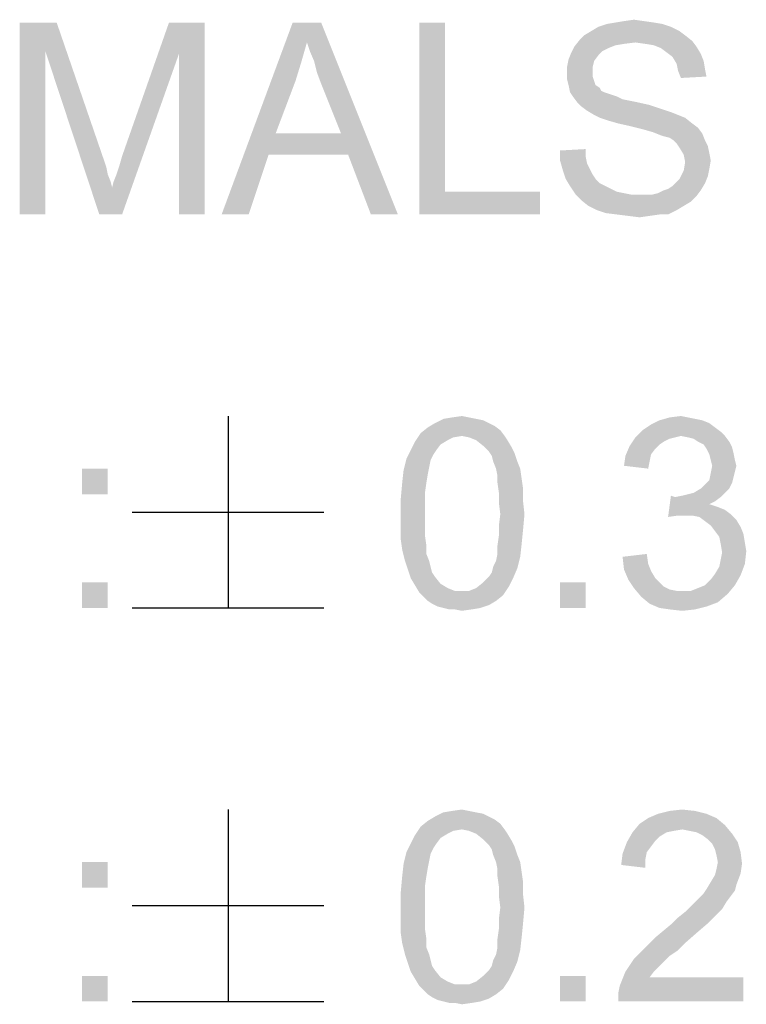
# Model space of a CAD drawing. Extents: x 0 to 841, y 0 to 594.
# Tile 64 of 102: x 717 to 724, y 42 to 52. Entities that reach past the tile are written whole.
import ezdxf

# ---------------------------------------------------------------- set-up
doc = ezdxf.new("R2010")
doc.units = 0
doc.header["$LTSCALE"] = 46.255
doc.header["$MEASUREMENT"] = 0
doc.layers.get('0').update_dxf_attribs({"linetype": 'CONTINUOUS'})

msp = doc.modelspace()

# ---------------------------------------------------------------- linework, layer by layer
at = {"color": 6, "linetype": 'Continuous'}
for p, q in [((718.83572, 48.25), (718.83572, 46.25)), ((717.83575, 47.25), (719.83574, 47.25)), ((717.83575, 46.25), (719.83574, 46.25)), ((718.83572, 44.15), (718.83572, 42.15)), ((717.83575, 43.15), (719.83574, 43.15)), ((717.83575, 42.15), (719.83574, 42.15))]:
    msp.add_line(p, q, dxfattribs=at)
at = {"color": 1, "linetype": 'Continuous'}
for points in [[(716.66536, 52.35), (717.05055, 52.35), (716.93203, 52.0537)], [(716.93203, 52.0537), (716.66536, 50.35), (716.66536, 52.35)], [(716.93203, 52.0537), (717.05055, 52.35), (717.53944, 50.92778)], [(718.32462, 52.02407), (717.73203, 50.95741), (718.22092, 52.35)], [(718.22092, 52.35), (718.59129, 52.35), (718.32462, 52.02407)], [(718.32462, 50.35), (718.32462, 52.02407), (718.59129, 52.35)], [(718.32462, 50.35), (718.59129, 52.35), (718.59129, 50.35)], [(719.65796, 52.14259), (718.76907, 50.35), (719.50981, 52.35)], [(719.50981, 52.35), (719.8061, 52.35), (719.65796, 52.14259)], [(719.68759, 52.0537), (719.65796, 52.14259), (719.8061, 52.35)], [(719.73203, 51.95), (719.68759, 52.0537), (719.8061, 52.35)], [(719.76166, 51.83148), (719.73203, 51.95), (719.8061, 52.35)], [(719.8061, 51.71296), (719.76166, 51.83148), (719.8061, 52.35)], [(720.01351, 51.19444), (719.8061, 51.71296), (719.8061, 52.35)], [(720.08759, 50.97222), (720.01351, 51.19444), (719.8061, 52.35)], [(720.32462, 50.35), (720.08759, 50.97222), (719.8061, 52.35)], [(720.32462, 50.35), (719.8061, 52.35), (720.6061, 50.35)], [(721.09499, 52.35), (721.09499, 50.58704), (720.82833, 50.35)], [(721.09499, 52.35), (720.82833, 50.35), (720.82833, 52.35)], [(723.36166, 52.33519), (722.69499, 52.30555), (722.78388, 52.33519)], [(722.69499, 52.30555), (723.36166, 52.33519), (723.45055, 52.30555)], [(723.27277, 52.35), (722.78388, 52.33519), (722.87277, 52.35)], [(722.78388, 52.33519), (723.27277, 52.35), (723.36166, 52.33519)], [(723.16907, 52.36481), (722.87277, 52.35), (722.96166, 52.36481)], [(722.87277, 52.35), (723.16907, 52.36481), (723.27277, 52.35)], [(722.96166, 52.36481), (723.06536, 52.37963), (723.16907, 52.36481)], [(723.53944, 52.26111), (722.54685, 52.21667), (722.62092, 52.26111)], [(722.54685, 52.21667), (723.53944, 52.26111), (723.5987, 52.21667)], [(723.45055, 52.30555), (722.62092, 52.26111), (722.69499, 52.30555)], [(722.62092, 52.26111), (723.45055, 52.30555), (723.53944, 52.26111)], [(719.65796, 52.14259), (719.5987, 51.93519), (718.76907, 50.35)], [(723.08018, 52.14259), (722.44314, 52.09815), (722.5024, 52.17222)], [(723.08018, 52.14259), (722.96166, 52.12778), (722.44314, 52.09815)], [(722.96166, 52.12778), (722.87277, 52.11296), (722.44314, 52.09815)], [(723.5987, 52.21667), (722.5024, 52.17222), (722.54685, 52.21667)], [(722.5024, 52.17222), (723.5987, 52.21667), (723.67277, 52.15741)], [(722.5024, 52.17222), (723.67277, 52.15741), (723.08018, 52.14259)], [(723.18388, 52.12778), (723.08018, 52.14259), (723.67277, 52.15741)], [(723.27277, 52.11296), (723.18388, 52.12778), (723.67277, 52.15741)], [(723.27277, 52.11296), (723.67277, 52.15741), (723.71722, 52.09815)], [(716.66536, 50.35), (716.93203, 52.0537), (716.93203, 50.35)], [(717.53944, 50.92778), (717.49499, 50.35), (716.93203, 52.0537)], [(717.49499, 50.35), (717.62833, 50.63148), (718.32462, 52.02407)], [(717.49499, 50.35), (718.32462, 52.02407), (717.73203, 50.35)], [(717.62833, 50.63148), (717.64314, 50.69074), (718.32462, 52.02407)], [(717.64314, 50.69074), (717.67277, 50.76481), (718.32462, 52.02407)], [(717.67277, 50.76481), (717.7024, 50.8537), (718.32462, 52.02407)], [(717.7024, 50.8537), (717.73203, 50.95741), (718.32462, 52.02407)], [(722.69499, 52.00926), (722.38388, 51.96481), (722.41351, 52.03889)], [(722.7987, 52.08333), (722.41351, 52.03889), (722.44314, 52.09815)], [(722.7987, 52.08333), (722.73944, 52.0537), (722.41351, 52.03889)], [(722.41351, 52.03889), (722.73944, 52.0537), (722.69499, 52.00926)], [(722.44314, 52.09815), (722.87277, 52.11296), (722.7987, 52.08333)], [(723.71722, 52.09815), (723.34685, 52.08333), (723.27277, 52.11296)], [(723.4061, 52.03889), (723.34685, 52.08333), (723.71722, 52.09815)], [(723.4061, 52.03889), (723.71722, 52.09815), (723.76166, 52.02407)], [(723.76166, 52.02407), (723.46536, 51.99444), (723.4061, 52.03889)], [(723.46536, 51.99444), (723.76166, 52.02407), (723.79129, 51.95)], [(719.5987, 51.93519), (719.53944, 51.74259), (718.76907, 50.35)], [(722.65055, 51.95), (722.36907, 51.89074), (722.38388, 51.96481)], [(722.36907, 51.89074), (722.65055, 51.95), (722.63573, 51.89074)], [(722.38388, 51.96481), (722.69499, 52.00926), (722.65055, 51.95)], [(723.79129, 51.95), (723.50981, 51.92037), (723.46536, 51.99444)], [(723.50981, 51.92037), (723.79129, 51.95), (723.8061, 51.86111)], [(723.8061, 51.86111), (723.52462, 51.8463), (723.50981, 51.92037)], [(722.63573, 51.89074), (722.63573, 51.83148), (722.36907, 51.81667)], [(722.63573, 51.89074), (722.36907, 51.81667), (722.36907, 51.89074)], [(722.36907, 51.81667), (722.63573, 51.83148), (722.63573, 51.78704)], [(722.63573, 51.78704), (722.36907, 51.75741), (722.36907, 51.81667)], [(723.52462, 51.8463), (723.8061, 51.86111), (723.82092, 51.78704)], [(723.82092, 51.78704), (723.55425, 51.77222), (723.52462, 51.8463)], [(719.53944, 51.74259), (719.33203, 51.19444), (718.76907, 50.35)], [(722.36907, 51.75741), (722.63573, 51.78704), (722.65055, 51.74259)], [(722.65055, 51.74259), (722.38388, 51.69815), (722.36907, 51.75741)], [(722.38388, 51.69815), (722.65055, 51.74259), (722.66536, 51.69815)], [(722.66536, 51.69815), (722.3987, 51.62407), (722.38388, 51.69815)], [(722.66536, 51.69815), (722.70981, 51.66852), (722.3987, 51.62407)], [(722.70981, 51.66852), (722.72462, 51.63889), (722.3987, 51.62407)], [(722.3987, 51.62407), (722.72462, 51.63889), (722.75425, 51.62407)], [(722.75425, 51.62407), (722.42833, 51.57963), (722.3987, 51.62407)], [(722.75425, 51.62407), (722.7987, 51.60926), (722.42833, 51.57963)], [(722.7987, 51.60926), (722.84314, 51.59444), (722.42833, 51.57963)], [(722.42833, 51.57963), (722.84314, 51.59444), (722.88759, 51.57963)], [(722.88759, 51.57963), (722.47277, 51.52037), (722.42833, 51.57963)], [(722.88759, 51.57963), (722.94685, 51.55), (722.47277, 51.52037)], [(722.94685, 51.55), (723.02092, 51.53519), (722.47277, 51.52037)], [(722.47277, 51.52037), (723.02092, 51.53519), (723.09499, 51.52037)], [(723.09499, 51.52037), (722.51722, 51.47593), (722.47277, 51.52037)], [(723.09499, 51.52037), (723.22833, 51.49074), (722.51722, 51.47593)], [(722.51722, 51.47593), (723.22833, 51.49074), (723.36166, 51.4463)], [(723.36166, 51.4463), (722.57647, 51.43148), (722.51722, 51.47593)], [(722.57647, 51.43148), (723.36166, 51.4463), (723.45055, 51.41667)], [(723.45055, 51.41667), (722.65055, 51.38704), (722.57647, 51.43148)], [(722.65055, 51.38704), (723.45055, 51.41667), (723.52462, 51.38704)], [(723.52462, 51.38704), (722.70981, 51.35741), (722.65055, 51.38704)], [(722.70981, 51.35741), (723.52462, 51.38704), (723.5987, 51.35741)], [(723.5987, 51.35741), (722.7987, 51.32778), (722.70981, 51.35741)], [(722.9024, 51.29815), (722.7987, 51.32778), (723.5987, 51.35741)], [(722.9024, 51.29815), (723.5987, 51.35741), (723.67277, 51.29815)], [(723.67277, 51.29815), (723.03573, 51.26852), (722.9024, 51.29815)], [(723.03573, 51.26852), (723.67277, 51.29815), (723.73203, 51.2537)], [(719.33203, 51.19444), (719.25796, 50.97222), (718.76907, 50.35)], [(719.33203, 51.19444), (720.01351, 51.19444), (719.25796, 50.97222)], [(720.08759, 50.97222), (719.25796, 50.97222), (720.01351, 51.19444)], [(723.73203, 51.2537), (723.15425, 51.23889), (723.03573, 51.26852)], [(723.25796, 51.20926), (723.15425, 51.23889), (723.73203, 51.2537)], [(723.25796, 51.20926), (723.73203, 51.2537), (723.77647, 51.19444)], [(723.77647, 51.19444), (723.33203, 51.17963), (723.25796, 51.20926)], [(723.37647, 51.16481), (723.33203, 51.17963), (723.77647, 51.19444)], [(723.43573, 51.15), (723.37647, 51.16481), (723.77647, 51.19444)], [(723.48018, 51.12037), (723.43573, 51.15), (723.77647, 51.19444)], [(723.48018, 51.12037), (723.77647, 51.19444), (723.8061, 51.12037)], [(723.8061, 51.12037), (723.50981, 51.09074), (723.48018, 51.12037)], [(723.50981, 51.09074), (723.8061, 51.12037), (723.83573, 51.06111)], [(722.29499, 51.01667), (722.56166, 51.03148), (722.56166, 50.95741)], [(722.56166, 50.95741), (722.29499, 50.91296), (722.29499, 51.01667)], [(723.83573, 51.06111), (723.53944, 51.0463), (723.50981, 51.09074)], [(723.53944, 51.0463), (723.83573, 51.06111), (723.85055, 50.98704)], [(723.85055, 50.98704), (723.58388, 50.97222), (723.53944, 51.0463)], [(717.53944, 50.92778), (717.56907, 50.83889), (717.49499, 50.35)], [(718.76907, 50.35), (719.25796, 50.97222), (719.05055, 50.35)], [(722.29499, 50.91296), (722.56166, 50.95741), (722.57647, 50.88333)], [(722.57647, 50.88333), (722.32462, 50.80926), (722.29499, 50.91296)], [(723.58388, 50.97222), (723.85055, 50.98704), (723.86536, 50.91296)], [(723.86536, 50.91296), (723.5987, 50.89815), (723.58388, 50.97222)], [(723.85055, 50.82407), (723.58388, 50.80926), (723.5987, 50.89815)], [(723.5987, 50.89815), (723.86536, 50.91296), (723.85055, 50.82407)], [(717.56907, 50.83889), (717.58388, 50.76481), (717.49499, 50.35)], [(722.57647, 50.88333), (722.6061, 50.82407), (722.32462, 50.80926)], [(722.32462, 50.80926), (722.6061, 50.82407), (722.63573, 50.76481)], [(722.63573, 50.76481), (722.35425, 50.72037), (722.32462, 50.80926)], [(723.83573, 50.75), (723.53944, 50.72037), (723.58388, 50.80926)], [(723.58388, 50.80926), (723.85055, 50.82407), (723.83573, 50.75)], [(717.58388, 50.76481), (717.61351, 50.69074), (717.49499, 50.35)], [(717.61351, 50.69074), (717.62833, 50.63148), (717.49499, 50.35)], [(722.35425, 50.72037), (722.63573, 50.76481), (722.66536, 50.72037)], [(722.66536, 50.72037), (722.3987, 50.6463), (722.35425, 50.72037)], [(722.66536, 50.72037), (722.70981, 50.67593), (722.3987, 50.6463)], [(723.8061, 50.67593), (723.46536, 50.6463), (723.50981, 50.69074)], [(723.50981, 50.69074), (723.53944, 50.72037), (723.83573, 50.75)], [(723.50981, 50.69074), (723.83573, 50.75), (723.8061, 50.67593)], [(721.09499, 50.58704), (722.08759, 50.58704), (720.82833, 50.35)], [(720.82833, 50.35), (722.08759, 50.58704), (722.08759, 50.35)], [(722.3987, 50.6463), (722.70981, 50.67593), (722.76907, 50.6463)], [(722.76907, 50.6463), (722.45796, 50.55741), (722.3987, 50.6463)], [(722.76907, 50.6463), (722.82833, 50.61667), (722.45796, 50.55741)], [(722.82833, 50.61667), (722.88759, 50.58704), (722.45796, 50.55741)], [(722.88759, 50.58704), (722.96166, 50.57222), (722.45796, 50.55741)], [(723.25796, 50.55741), (723.31722, 50.57222), (723.76166, 50.60185)], [(723.25796, 50.55741), (723.76166, 50.60185), (723.71722, 50.54259)], [(723.76166, 50.60185), (723.31722, 50.57222), (723.37647, 50.60185)], [(723.37647, 50.60185), (723.42092, 50.61667), (723.8061, 50.67593)], [(723.37647, 50.60185), (723.8061, 50.67593), (723.76166, 50.60185)], [(723.42092, 50.61667), (723.46536, 50.6463), (723.8061, 50.67593)], [(722.45796, 50.55741), (722.96166, 50.57222), (723.03573, 50.55741)], [(723.03573, 50.55741), (722.51722, 50.49815), (722.45796, 50.55741)], [(723.25796, 50.55741), (723.71722, 50.54259), (722.51722, 50.49815)], [(723.18388, 50.55741), (723.25796, 50.55741), (722.51722, 50.49815)], [(723.12462, 50.55741), (723.18388, 50.55741), (722.51722, 50.49815)], [(723.03573, 50.55741), (723.12462, 50.55741), (722.51722, 50.49815)], [(722.51722, 50.49815), (723.71722, 50.54259), (723.65796, 50.48333)], [(723.65796, 50.48333), (722.59129, 50.43889), (722.51722, 50.49815)], [(722.59129, 50.43889), (723.65796, 50.48333), (723.58388, 50.43889)], [(723.58388, 50.43889), (722.68018, 50.39445), (722.59129, 50.43889)], [(722.68018, 50.39445), (723.58388, 50.43889), (723.50981, 50.39445)], [(723.50981, 50.39445), (722.76907, 50.36481), (722.68018, 50.39445)], [(722.88759, 50.35), (722.76907, 50.36481), (723.50981, 50.39445)], [(723.33203, 50.35), (722.88759, 50.35), (723.50981, 50.39445)], [(723.33203, 50.35), (723.50981, 50.39445), (723.42092, 50.35)], [(723.33203, 50.35), (723.0061, 50.33519), (722.88759, 50.35)], [(723.0061, 50.33519), (723.33203, 50.35), (723.22833, 50.33519)], [(723.22833, 50.33519), (723.12462, 50.32037), (723.0061, 50.33519)]]:
    msp.add_solid(points, dxfattribs=at)
at = {"color": 6, "linetype": 'Continuous'}
for points in [[(721.42092, 48.22037), (721.49499, 48.20556), (720.99129, 48.17593)], [(721.42092, 48.22037), (720.99129, 48.17593), (721.08018, 48.22037)], [(721.34685, 48.23518), (721.08018, 48.22037), (721.16907, 48.23518)], [(721.08018, 48.22037), (721.34685, 48.23518), (721.42092, 48.22037)], [(721.16907, 48.23518), (721.27277, 48.25), (721.34685, 48.23518)], [(723.62833, 48.23518), (723.7024, 48.22037), (723.33203, 48.20556)], [(723.62833, 48.23518), (723.33203, 48.20556), (723.43573, 48.23518)], [(723.33203, 48.20556), (723.7024, 48.22037), (723.77647, 48.20556)], [(723.43573, 48.23518), (723.55425, 48.25), (723.62833, 48.23518)], [(721.67277, 48.10185), (720.84314, 48.07222), (720.91722, 48.13148)], [(721.55425, 48.17593), (721.61351, 48.1463), (720.91722, 48.13148)], [(721.55425, 48.17593), (720.91722, 48.13148), (720.99129, 48.17593)], [(720.91722, 48.13148), (721.61351, 48.1463), (721.67277, 48.10185)], [(720.99129, 48.17593), (721.49499, 48.20556), (721.55425, 48.17593)], [(723.90981, 48.13148), (723.15425, 48.10185), (723.24314, 48.16111)], [(723.15425, 48.10185), (723.90981, 48.13148), (723.96907, 48.08704)], [(723.77647, 48.20556), (723.85055, 48.17593), (723.24314, 48.16111)], [(723.77647, 48.20556), (723.24314, 48.16111), (723.33203, 48.20556)], [(723.24314, 48.16111), (723.85055, 48.17593), (723.90981, 48.13148)], [(721.27277, 48.04259), (720.78388, 47.98333), (720.84314, 48.07222)], [(721.27277, 48.04259), (721.18388, 48.02778), (720.78388, 47.98333)], [(721.18388, 48.02778), (721.12462, 47.99815), (720.78388, 47.98333)], [(721.27277, 48.04259), (720.84314, 48.07222), (721.67277, 48.10185)], [(721.27277, 48.04259), (721.67277, 48.10185), (721.71722, 48.04259)], [(721.71722, 48.04259), (721.34685, 48.02778), (721.27277, 48.04259)], [(721.42092, 47.99815), (721.34685, 48.02778), (721.71722, 48.04259)], [(721.42092, 47.99815), (721.71722, 48.04259), (721.74685, 47.99815)], [(723.49499, 48.02778), (723.43573, 48.01296), (723.02092, 47.93889)], [(723.49499, 48.02778), (723.02092, 47.93889), (723.08018, 48.02778)], [(723.96907, 48.08704), (723.08018, 48.02778), (723.15425, 48.10185)], [(723.96907, 48.08704), (723.55425, 48.04259), (723.08018, 48.02778)], [(723.08018, 48.02778), (723.55425, 48.04259), (723.49499, 48.02778)], [(723.55425, 48.04259), (723.96907, 48.08704), (724.01351, 48.04259)], [(724.01351, 48.04259), (723.62833, 48.02778), (723.55425, 48.04259)], [(723.68759, 48.01296), (723.62833, 48.02778), (724.01351, 48.04259)], [(723.73203, 47.98333), (723.68759, 48.01296), (724.01351, 48.04259)], [(723.73203, 47.98333), (724.01351, 48.04259), (724.05796, 47.98333)], [(721.05055, 47.9537), (720.73944, 47.89444), (720.78388, 47.98333)], [(720.73944, 47.89444), (721.05055, 47.9537), (721.0061, 47.89444)], [(720.78388, 47.98333), (721.12462, 47.99815), (721.05055, 47.9537)], [(721.74685, 47.99815), (721.49499, 47.93889), (721.42092, 47.99815)], [(721.49499, 47.93889), (721.74685, 47.99815), (721.79129, 47.92407)], [(721.79129, 47.92407), (721.55425, 47.87963), (721.49499, 47.93889)], [(721.55425, 47.87963), (721.79129, 47.92407), (721.82092, 47.86481)], [(723.28759, 47.90926), (722.97647, 47.83519), (723.02092, 47.93889)], [(723.43573, 48.01296), (723.37647, 47.98333), (723.02092, 47.93889)], [(723.37647, 47.98333), (723.33203, 47.9537), (723.02092, 47.93889)], [(723.02092, 47.93889), (723.33203, 47.9537), (723.28759, 47.90926)], [(724.05796, 47.98333), (723.79129, 47.9537), (723.73203, 47.98333)], [(723.79129, 47.9537), (724.05796, 47.98333), (724.08759, 47.92407)], [(724.08759, 47.92407), (723.82092, 47.90926), (723.79129, 47.9537)], [(723.82092, 47.90926), (724.08759, 47.92407), (724.1024, 47.86481)], [(721.0061, 47.89444), (720.97647, 47.85), (720.69499, 47.80556)], [(721.0061, 47.89444), (720.69499, 47.80556), (720.73944, 47.89444)], [(720.69499, 47.80556), (720.97647, 47.85), (720.94685, 47.79074)], [(721.82092, 47.86481), (721.58388, 47.83519), (721.55425, 47.87963)], [(721.5987, 47.77593), (721.58388, 47.83519), (721.82092, 47.86481)], [(721.5987, 47.77593), (721.82092, 47.86481), (721.85055, 47.77593)], [(723.22833, 47.77593), (722.96166, 47.73148), (722.97647, 47.83519)], [(723.28759, 47.90926), (723.24314, 47.85), (722.97647, 47.83519)], [(722.97647, 47.83519), (723.24314, 47.85), (723.22833, 47.77593)], [(724.1024, 47.86481), (723.85055, 47.85), (723.82092, 47.90926)], [(723.86536, 47.79074), (723.85055, 47.85), (724.1024, 47.86481)], [(723.86536, 47.79074), (724.1024, 47.86481), (724.11722, 47.79074)], [(720.94685, 47.79074), (720.66536, 47.68704), (720.69499, 47.80556)], [(720.94685, 47.79074), (720.93203, 47.71667), (720.66536, 47.68704)], [(720.66536, 47.68704), (720.93203, 47.71667), (720.91722, 47.64259)], [(721.85055, 47.77593), (721.62833, 47.70185), (721.5987, 47.77593)], [(721.62833, 47.70185), (721.85055, 47.77593), (721.88018, 47.70185)], [(722.96166, 47.73148), (723.22833, 47.77593), (723.21351, 47.70185)], [(724.11722, 47.79074), (723.88018, 47.73148), (723.86536, 47.79074)], [(724.13203, 47.73148), (724.11722, 47.67222), (723.86536, 47.65741)], [(724.13203, 47.73148), (723.86536, 47.65741), (723.88018, 47.73148)], [(723.88018, 47.73148), (724.11722, 47.79074), (724.13203, 47.73148)], [(717.58102, 47.70185), (717.31435, 47.43519), (717.31435, 47.70185)], [(717.31435, 47.43519), (717.58102, 47.70185), (717.58102, 47.43519)], [(720.91722, 47.64259), (720.65055, 47.5537), (720.66536, 47.68704)], [(720.65055, 47.5537), (720.91722, 47.64259), (720.9024, 47.5537)], [(721.88018, 47.70185), (721.64314, 47.62778), (721.62833, 47.70185)], [(721.64314, 47.62778), (721.88018, 47.70185), (721.89499, 47.59815)], [(721.89499, 47.59815), (721.64314, 47.5537), (721.64314, 47.62778)], [(724.1024, 47.61296), (723.85055, 47.58333), (723.86536, 47.65741)], [(723.85055, 47.58333), (724.1024, 47.61296), (724.08759, 47.5537)], [(723.86536, 47.65741), (724.11722, 47.67222), (724.1024, 47.61296)], [(720.9024, 47.5537), (720.88759, 47.45), (720.63573, 47.39074)], [(720.9024, 47.5537), (720.63573, 47.39074), (720.65055, 47.5537)], [(721.64314, 47.5537), (721.89499, 47.59815), (721.90981, 47.49444)], [(721.90981, 47.49444), (721.65796, 47.45), (721.64314, 47.5537)], [(723.76166, 47.49445), (723.8061, 47.53889), (724.08759, 47.5537)], [(723.76166, 47.49445), (724.08759, 47.5537), (724.05796, 47.49445)], [(724.08759, 47.5537), (723.8061, 47.53889), (723.85055, 47.58333)], [(720.63573, 47.39074), (720.88759, 47.45), (720.88759, 47.3463)], [(721.65796, 47.45), (721.90981, 47.49444), (721.90981, 47.36111)], [(721.90981, 47.36111), (721.65796, 47.3463), (721.65796, 47.45)], [(723.49499, 47.40556), (723.42092, 47.19815), (723.45055, 47.42037)], [(723.96907, 47.40556), (723.90981, 47.36111), (723.42092, 47.19815)], [(723.49499, 47.40556), (723.96907, 47.40556), (723.42092, 47.19815)], [(723.49499, 47.40556), (723.56907, 47.42037), (724.01351, 47.45)], [(723.49499, 47.40556), (724.01351, 47.45), (723.96907, 47.40556)], [(723.56907, 47.42037), (723.62833, 47.43519), (724.01351, 47.45)], [(724.01351, 47.45), (723.62833, 47.43519), (723.68759, 47.45)], [(724.05796, 47.49445), (723.68759, 47.45), (723.76166, 47.49445)], [(723.68759, 47.45), (724.05796, 47.49445), (724.01351, 47.45)], [(720.88759, 47.3463), (720.63573, 47.22778), (720.63573, 47.39074)], [(720.63573, 47.22778), (720.88759, 47.3463), (720.88759, 47.22778)], [(721.67277, 47.22778), (721.65796, 47.3463), (721.90981, 47.36111)], [(721.67277, 47.22778), (721.90981, 47.36111), (721.92462, 47.22778)], [(723.90981, 47.36111), (723.85055, 47.33148), (723.42092, 47.19815)], [(723.85055, 47.33148), (723.93944, 47.30185), (723.42092, 47.19815)], [(723.93944, 47.30185), (723.52462, 47.21296), (723.42092, 47.19815)], [(723.93944, 47.30185), (724.01351, 47.27222), (723.52462, 47.21296)], [(720.88759, 47.22778), (720.88759, 47.10926), (720.63573, 47.09444)], [(720.88759, 47.22778), (720.63573, 47.09444), (720.63573, 47.22778)], [(721.92462, 47.22778), (721.65796, 47.10926), (721.67277, 47.22778)], [(721.65796, 47.10926), (721.92462, 47.22778), (721.90981, 47.06481)], [(724.01351, 47.27222), (724.07277, 47.22778), (723.52462, 47.21296)], [(723.5987, 47.21296), (723.52462, 47.21296), (724.07277, 47.22778)], [(723.67277, 47.21296), (723.5987, 47.21296), (724.07277, 47.22778)], [(723.74685, 47.19815), (723.67277, 47.21296), (724.07277, 47.22778)], [(723.74685, 47.19815), (724.07277, 47.22778), (724.13203, 47.16852)], [(724.13203, 47.16852), (723.8061, 47.1537), (723.74685, 47.19815)], [(720.63573, 47.09444), (720.88759, 47.10926), (720.88759, 47.00556)], [(720.88759, 47.00556), (720.63573, 46.96111), (720.63573, 47.09444)], [(721.90981, 47.06481), (721.65796, 47.00556), (721.65796, 47.10926)], [(723.86536, 47.10926), (723.8061, 47.1537), (724.13203, 47.16852)], [(723.86536, 47.10926), (724.13203, 47.16852), (724.17647, 47.09444)], [(724.17647, 47.09444), (723.90981, 47.05), (723.86536, 47.10926)], [(723.90981, 47.05), (724.17647, 47.09444), (724.2061, 47.02037)], [(720.63573, 46.96111), (720.88759, 47.00556), (720.9024, 46.90185)], [(721.89499, 46.91667), (721.64314, 46.90185), (721.65796, 47.00556)], [(721.65796, 47.00556), (721.90981, 47.06481), (721.89499, 46.91667)], [(724.2061, 47.02037), (723.95425, 46.99074), (723.90981, 47.05)], [(723.95425, 46.99074), (724.2061, 47.02037), (724.22092, 46.93148)], [(724.22092, 46.93148), (723.96907, 46.91667), (723.95425, 46.99074)], [(720.9024, 46.90185), (720.65055, 46.85741), (720.63573, 46.96111)], [(720.65055, 46.85741), (720.9024, 46.90185), (720.9024, 46.81296)], [(721.64314, 46.81296), (721.64314, 46.90185), (721.89499, 46.91667)], [(721.64314, 46.81296), (721.89499, 46.91667), (721.88018, 46.78333)], [(723.96907, 46.91667), (724.22092, 46.93148), (724.23573, 46.84259)], [(724.23573, 46.84259), (723.98388, 46.82778), (723.96907, 46.91667)], [(720.9024, 46.81296), (720.68018, 46.73889), (720.65055, 46.85741)], [(720.68018, 46.73889), (720.9024, 46.81296), (720.93203, 46.73889)], [(721.5987, 46.67963), (721.62833, 46.73889), (721.88018, 46.78333)], [(721.5987, 46.67963), (721.88018, 46.78333), (721.85055, 46.66481)], [(721.88018, 46.78333), (721.62833, 46.73889), (721.64314, 46.81296)], [(722.94685, 46.78333), (723.1987, 46.81296), (723.21351, 46.70926)], [(723.21351, 46.70926), (722.96166, 46.65), (722.94685, 46.78333)], [(723.96907, 46.7537), (723.98388, 46.82778), (724.23573, 46.84259)], [(723.96907, 46.7537), (724.23573, 46.84259), (724.22092, 46.70926)], [(720.93203, 46.73889), (720.70981, 46.65), (720.68018, 46.73889)], [(720.93203, 46.73889), (720.94685, 46.67963), (720.70981, 46.65)], [(720.70981, 46.65), (720.94685, 46.67963), (720.96166, 46.62037)], [(721.85055, 46.66481), (721.58388, 46.62037), (721.5987, 46.67963)], [(722.96166, 46.65), (723.21351, 46.70926), (723.24314, 46.63519)], [(723.90981, 46.60556), (723.95425, 46.67963), (724.22092, 46.70926)], [(723.90981, 46.60556), (724.22092, 46.70926), (724.17647, 46.59074)], [(724.22092, 46.70926), (723.95425, 46.67963), (723.96907, 46.7537)], [(720.96166, 46.62037), (720.73944, 46.56111), (720.70981, 46.65)], [(720.96166, 46.62037), (720.99129, 46.57593), (720.73944, 46.56111)], [(721.55425, 46.57593), (721.58388, 46.62037), (721.85055, 46.66481)], [(721.55425, 46.57593), (721.85055, 46.66481), (721.8061, 46.56111)], [(723.24314, 46.63519), (723.0061, 46.5463), (722.96166, 46.65)], [(723.24314, 46.63519), (723.28759, 46.56111), (723.0061, 46.5463)], [(723.8061, 46.48704), (723.86536, 46.5463), (724.17647, 46.59074)], [(723.8061, 46.48704), (724.17647, 46.59074), (724.11722, 46.48704)], [(724.17647, 46.59074), (723.86536, 46.5463), (723.90981, 46.60556)], [(717.58102, 46.51667), (717.31435, 46.25), (717.31435, 46.51667)], [(717.31435, 46.25), (717.58102, 46.51667), (717.58102, 46.25)], [(720.73944, 46.56111), (720.99129, 46.57593), (721.05055, 46.50185)], [(721.05055, 46.50185), (720.78388, 46.48704), (720.73944, 46.56111)], [(720.78388, 46.48704), (721.05055, 46.50185), (721.12462, 46.45741)], [(721.12462, 46.45741), (720.82833, 46.41296), (720.78388, 46.48704)], [(721.76166, 46.47222), (721.42092, 46.45741), (721.49499, 46.51667)], [(721.8061, 46.56111), (721.49499, 46.51667), (721.55425, 46.57593)], [(721.49499, 46.51667), (721.8061, 46.56111), (721.76166, 46.47222)], [(722.56166, 46.51667), (722.29499, 46.25), (722.29499, 46.51667)], [(722.29499, 46.25), (722.56166, 46.51667), (722.56166, 46.25)], [(723.0061, 46.5463), (723.28759, 46.56111), (723.33203, 46.51667)], [(723.33203, 46.51667), (723.06536, 46.45741), (723.0061, 46.5463)], [(723.33203, 46.51667), (723.37647, 46.47222), (723.06536, 46.45741)], [(723.65796, 46.42778), (723.73203, 46.45741), (724.11722, 46.48704)], [(723.65796, 46.42778), (724.11722, 46.48704), (724.04314, 46.39815)], [(724.11722, 46.48704), (723.73203, 46.45741), (723.8061, 46.48704)], [(721.12462, 46.45741), (721.1987, 46.42778), (720.82833, 46.41296)], [(721.27277, 46.42778), (721.34685, 46.42778), (720.82833, 46.41296)], [(721.1987, 46.42778), (721.27277, 46.42778), (720.82833, 46.41296)], [(721.7024, 46.38333), (720.82833, 46.41296), (721.34685, 46.42778)], [(721.7024, 46.38333), (720.87277, 46.36852), (720.82833, 46.41296)], [(720.91722, 46.32407), (720.87277, 46.36852), (721.7024, 46.38333)], [(720.91722, 46.32407), (721.7024, 46.38333), (721.62833, 46.32407)], [(721.34685, 46.42778), (721.42092, 46.45741), (721.76166, 46.47222)], [(721.34685, 46.42778), (721.76166, 46.47222), (721.7024, 46.38333)], [(723.06536, 46.45741), (723.37647, 46.47222), (723.43573, 46.44259)], [(723.43573, 46.44259), (723.13944, 46.36852), (723.06536, 46.45741)], [(723.43573, 46.44259), (723.50981, 46.42778), (723.13944, 46.36852)], [(723.65796, 46.42778), (724.04314, 46.39815), (723.13944, 46.36852)], [(723.56907, 46.42778), (723.65796, 46.42778), (723.13944, 46.36852)], [(723.50981, 46.42778), (723.56907, 46.42778), (723.13944, 46.36852)], [(723.13944, 46.36852), (724.04314, 46.39815), (723.93944, 46.30926)], [(721.62833, 46.32407), (720.96166, 46.29444), (720.91722, 46.32407)], [(720.96166, 46.29444), (721.62833, 46.32407), (721.55425, 46.27963)], [(721.55425, 46.27963), (721.02092, 46.26481), (720.96166, 46.29444)], [(721.08018, 46.25), (721.02092, 46.26481), (721.55425, 46.27963)], [(721.08018, 46.25), (721.55425, 46.27963), (721.46536, 46.25)], [(723.93944, 46.30926), (723.22833, 46.29444), (723.13944, 46.36852)], [(723.22833, 46.29444), (723.93944, 46.30926), (723.82092, 46.26481)], [(723.82092, 46.26481), (723.33203, 46.25), (723.22833, 46.29444)], [(721.46536, 46.25), (721.13944, 46.23519), (721.08018, 46.25)], [(721.1987, 46.23519), (721.13944, 46.23519), (721.46536, 46.25)], [(721.1987, 46.23519), (721.46536, 46.25), (721.37647, 46.23519)], [(721.37647, 46.23519), (721.27277, 46.22037), (721.1987, 46.23519)], [(723.43573, 46.23519), (723.33203, 46.25), (723.82092, 46.26481)], [(723.43573, 46.23519), (723.82092, 46.26481), (723.7024, 46.23519)], [(723.7024, 46.23519), (723.56907, 46.22037), (723.43573, 46.23519)], [(721.42092, 44.12037), (721.49499, 44.10556), (720.99129, 44.07593)], [(721.42092, 44.12037), (720.99129, 44.07593), (721.08018, 44.12037)], [(721.34685, 44.13518), (721.08018, 44.12037), (721.16907, 44.13518)], [(721.08018, 44.12037), (721.34685, 44.13518), (721.42092, 44.12037)], [(721.16907, 44.13518), (721.27277, 44.15), (721.34685, 44.13518)], [(723.7024, 44.13519), (723.31722, 44.10556), (723.43573, 44.13519)], [(723.31722, 44.10556), (723.7024, 44.13519), (723.82092, 44.10556)], [(723.43573, 44.13519), (723.56907, 44.15), (723.7024, 44.13519)], [(721.67277, 44.00185), (720.84314, 43.97222), (720.91722, 44.03148)], [(721.55425, 44.07593), (721.61351, 44.0463), (720.91722, 44.03148)], [(721.55425, 44.07593), (720.91722, 44.03148), (720.99129, 44.07593)], [(720.91722, 44.03148), (721.61351, 44.0463), (721.67277, 44.00185)], [(720.99129, 44.07593), (721.49499, 44.10556), (721.55425, 44.07593)], [(723.92462, 44.06111), (723.12462, 44.00185), (723.21351, 44.06111)], [(723.12462, 44.00185), (723.92462, 44.06111), (724.01351, 43.98704)], [(723.82092, 44.10556), (723.21351, 44.06111), (723.31722, 44.10556)], [(723.21351, 44.06111), (723.82092, 44.10556), (723.92462, 44.06111)], [(721.27277, 43.94259), (720.78388, 43.88333), (720.84314, 43.97222)], [(721.27277, 43.94259), (721.18388, 43.92778), (720.78388, 43.88333)], [(721.18388, 43.92778), (721.12462, 43.89815), (720.78388, 43.88333)], [(721.27277, 43.94259), (720.84314, 43.97222), (721.67277, 44.00185)], [(721.27277, 43.94259), (721.67277, 44.00185), (721.71722, 43.94259)], [(721.71722, 43.94259), (721.34685, 43.92778), (721.27277, 43.94259)], [(721.42092, 43.89815), (721.34685, 43.92778), (721.71722, 43.94259)], [(721.42092, 43.89815), (721.71722, 43.94259), (721.74685, 43.89815)], [(723.4061, 43.91296), (723.33203, 43.86852), (722.99129, 43.80926)], [(723.4061, 43.91296), (722.99129, 43.80926), (723.05055, 43.91296)], [(724.01351, 43.98704), (723.05055, 43.91296), (723.12462, 44.00185)], [(724.01351, 43.98704), (723.56907, 43.94259), (723.05055, 43.91296)], [(723.56907, 43.94259), (723.48018, 43.92778), (723.05055, 43.91296)], [(723.05055, 43.91296), (723.48018, 43.92778), (723.4061, 43.91296)], [(723.64314, 43.92778), (723.56907, 43.94259), (724.01351, 43.98704)], [(723.71722, 43.91296), (723.64314, 43.92778), (724.01351, 43.98704)], [(723.71722, 43.91296), (724.01351, 43.98704), (724.08759, 43.89815)], [(724.08759, 43.89815), (723.77647, 43.88333), (723.71722, 43.91296)], [(721.05055, 43.8537), (720.73944, 43.79444), (720.78388, 43.88333)], [(720.73944, 43.79444), (721.05055, 43.8537), (721.0061, 43.79444)], [(720.78388, 43.88333), (721.12462, 43.89815), (721.05055, 43.8537)], [(721.74685, 43.89815), (721.49499, 43.83889), (721.42092, 43.89815)], [(721.49499, 43.83889), (721.74685, 43.89815), (721.79129, 43.82407)], [(721.79129, 43.82407), (721.55425, 43.77963), (721.49499, 43.83889)], [(721.55425, 43.77963), (721.79129, 43.82407), (721.82092, 43.76481)], [(723.24314, 43.76481), (722.94685, 43.69074), (722.99129, 43.80926)], [(723.33203, 43.86852), (723.28759, 43.82407), (722.99129, 43.80926)], [(722.99129, 43.80926), (723.28759, 43.82407), (723.24314, 43.76481)], [(723.83573, 43.83889), (723.77647, 43.88333), (724.08759, 43.89815)], [(723.83573, 43.83889), (724.08759, 43.89815), (724.14685, 43.80926)], [(724.14685, 43.80926), (723.88018, 43.79444), (723.83573, 43.83889)], [(723.90981, 43.73519), (723.88018, 43.79444), (724.14685, 43.80926)], [(723.90981, 43.73519), (724.14685, 43.80926), (724.17647, 43.70556)], [(720.94685, 43.69074), (720.66536, 43.58704), (720.69499, 43.70556)], [(721.0061, 43.79444), (720.97647, 43.75), (720.69499, 43.70556)], [(721.0061, 43.79444), (720.69499, 43.70556), (720.73944, 43.79444)], [(720.69499, 43.70556), (720.97647, 43.75), (720.94685, 43.69074)], [(721.82092, 43.76481), (721.58388, 43.73519), (721.55425, 43.77963)], [(721.5987, 43.67593), (721.58388, 43.73519), (721.82092, 43.76481)], [(721.5987, 43.67593), (721.82092, 43.76481), (721.85055, 43.67593)], [(723.24314, 43.76481), (723.1987, 43.70556), (722.94685, 43.69074)], [(722.94685, 43.69074), (723.1987, 43.70556), (723.18388, 43.63148)], [(724.17647, 43.70556), (723.92462, 43.67593), (723.90981, 43.73519)], [(723.93944, 43.60185), (723.92462, 43.67593), (724.17647, 43.70556)], [(723.93944, 43.60185), (724.17647, 43.70556), (724.19129, 43.58704)], [(717.58102, 43.60185), (717.31435, 43.33519), (717.31435, 43.60185)], [(717.31435, 43.33519), (717.58102, 43.60185), (717.58102, 43.33519)], [(720.94685, 43.69074), (720.93203, 43.61667), (720.66536, 43.58704)], [(720.66536, 43.58704), (720.93203, 43.61667), (720.91722, 43.54259)], [(721.85055, 43.67593), (721.62833, 43.60185), (721.5987, 43.67593)], [(721.62833, 43.60185), (721.85055, 43.67593), (721.88018, 43.60185)], [(723.18388, 43.63148), (722.93203, 43.57222), (722.94685, 43.69074)], [(722.93203, 43.57222), (723.18388, 43.63148), (723.18388, 43.54259)], [(724.19129, 43.58704), (723.92462, 43.52778), (723.93944, 43.60185)], [(720.91722, 43.54259), (720.65055, 43.4537), (720.66536, 43.58704)], [(720.65055, 43.4537), (720.91722, 43.54259), (720.9024, 43.4537)], [(721.88018, 43.60185), (721.64314, 43.52778), (721.62833, 43.60185)], [(721.64314, 43.52778), (721.88018, 43.60185), (721.89499, 43.49815)], [(721.89499, 43.49815), (721.64314, 43.4537), (721.64314, 43.52778)], [(724.17647, 43.48333), (723.90981, 43.46852), (723.92462, 43.52778)], [(723.92462, 43.52778), (724.19129, 43.58704), (724.17647, 43.48333)], [(720.9024, 43.4537), (720.88759, 43.35), (720.63573, 43.29074)], [(720.9024, 43.4537), (720.63573, 43.29074), (720.65055, 43.4537)], [(721.64314, 43.4537), (721.89499, 43.49815), (721.90981, 43.39444)], [(721.90981, 43.39444), (721.65796, 43.35), (721.64314, 43.4537)], [(723.86536, 43.39444), (723.90981, 43.46852), (724.17647, 43.48333)], [(723.86536, 43.39444), (724.17647, 43.48333), (724.13203, 43.36481)], [(720.63573, 43.29074), (720.88759, 43.35), (720.88759, 43.2463)], [(721.65796, 43.35), (721.90981, 43.39444), (721.90981, 43.26111)], [(721.90981, 43.26111), (721.65796, 43.2463), (721.65796, 43.35)], [(724.11722, 43.30556), (723.79129, 43.27593), (723.82092, 43.32037)], [(723.79129, 43.27593), (724.11722, 43.30556), (724.07277, 43.2463)], [(724.13203, 43.36481), (723.82092, 43.32037), (723.86536, 43.39444)], [(723.82092, 43.32037), (724.13203, 43.36481), (724.11722, 43.30556)], [(720.88759, 43.2463), (720.63573, 43.12778), (720.63573, 43.29074)], [(720.63573, 43.12778), (720.88759, 43.2463), (720.88759, 43.12778)], [(721.67277, 43.12778), (721.65796, 43.2463), (721.90981, 43.26111)], [(721.67277, 43.12778), (721.90981, 43.26111), (721.92462, 43.12778)], [(723.7024, 43.18704), (723.74685, 43.23148), (724.07277, 43.2463)], [(723.7024, 43.18704), (724.07277, 43.2463), (724.02833, 43.18704)], [(724.07277, 43.2463), (723.74685, 43.23148), (723.79129, 43.27593)], [(720.88759, 43.12778), (720.88759, 43.00926), (720.63573, 42.99444)], [(720.88759, 43.12778), (720.63573, 42.99444), (720.63573, 43.12778)], [(721.92462, 43.12778), (721.65796, 43.00926), (721.67277, 43.12778)], [(721.65796, 43.00926), (721.92462, 43.12778), (721.90981, 42.96481)], [(723.98388, 43.11296), (723.5987, 43.08333), (723.65796, 43.14259)], [(723.5987, 43.08333), (723.98388, 43.11296), (723.92462, 43.0537)], [(724.02833, 43.18704), (723.65796, 43.14259), (723.7024, 43.18704)], [(723.65796, 43.14259), (724.02833, 43.18704), (723.98388, 43.11296)], [(720.63573, 42.99444), (720.88759, 43.00926), (720.88759, 42.90556)], [(720.88759, 42.90556), (720.63573, 42.86111), (720.63573, 42.99444)], [(721.90981, 42.96481), (721.65796, 42.90556), (721.65796, 43.00926)], [(723.46536, 42.96481), (723.52462, 43.02407), (723.92462, 43.0537)], [(723.46536, 42.96481), (723.92462, 43.0537), (723.83573, 42.96481)], [(723.92462, 43.0537), (723.52462, 43.02407), (723.5987, 43.08333)], [(720.63573, 42.86111), (720.88759, 42.90556), (720.9024, 42.80185)], [(721.89499, 42.81667), (721.64314, 42.80185), (721.65796, 42.90556)], [(721.65796, 42.90556), (721.90981, 42.96481), (721.89499, 42.81667)], [(723.73203, 42.87593), (723.28759, 42.81667), (723.37647, 42.89074)], [(723.83573, 42.96481), (723.37647, 42.89074), (723.46536, 42.96481)], [(723.37647, 42.89074), (723.83573, 42.96481), (723.73203, 42.87593)], [(720.9024, 42.80185), (720.65055, 42.75741), (720.63573, 42.86111)], [(720.65055, 42.75741), (720.9024, 42.80185), (720.9024, 42.71296)], [(721.64314, 42.71296), (721.64314, 42.80185), (721.89499, 42.81667)], [(721.64314, 42.71296), (721.89499, 42.81667), (721.88018, 42.68333)], [(723.61351, 42.77222), (723.1987, 42.72778), (723.28759, 42.81667)], [(723.28759, 42.81667), (723.73203, 42.87593), (723.61351, 42.77222)], [(720.9024, 42.71296), (720.68018, 42.63889), (720.65055, 42.75741)], [(720.68018, 42.63889), (720.9024, 42.71296), (720.93203, 42.63889)], [(721.5987, 42.57963), (721.62833, 42.63889), (721.88018, 42.68333)], [(721.5987, 42.57963), (721.88018, 42.68333), (721.85055, 42.56481)], [(721.88018, 42.68333), (721.62833, 42.63889), (721.64314, 42.71296)], [(723.52462, 42.68333), (723.12462, 42.6537), (723.1987, 42.72778)], [(723.12462, 42.6537), (723.52462, 42.68333), (723.43573, 42.62407)], [(723.1987, 42.72778), (723.61351, 42.77222), (723.52462, 42.68333)], [(720.93203, 42.63889), (720.70981, 42.55), (720.68018, 42.63889)], [(720.93203, 42.63889), (720.94685, 42.57963), (720.70981, 42.55)], [(720.70981, 42.55), (720.94685, 42.57963), (720.96166, 42.52037)], [(721.85055, 42.56481), (721.58388, 42.52037), (721.5987, 42.57963)], [(723.37647, 42.56481), (722.97647, 42.46111), (723.06536, 42.59444)], [(723.43573, 42.62407), (723.06536, 42.59444), (723.12462, 42.6537)], [(723.06536, 42.59444), (723.43573, 42.62407), (723.37647, 42.56481)], [(720.96166, 42.52037), (720.73944, 42.46111), (720.70981, 42.55)], [(720.96166, 42.52037), (720.99129, 42.47593), (720.73944, 42.46111)], [(720.73944, 42.46111), (720.99129, 42.47593), (721.05055, 42.40185)], [(721.8061, 42.46111), (721.49499, 42.41667), (721.55425, 42.47593)], [(721.55425, 42.47593), (721.58388, 42.52037), (721.85055, 42.56481)], [(721.55425, 42.47593), (721.85055, 42.56481), (721.8061, 42.46111)], [(723.37647, 42.56481), (723.33203, 42.52037), (722.97647, 42.46111)], [(722.97647, 42.46111), (723.33203, 42.52037), (723.27277, 42.46111)], [(717.58102, 42.41667), (717.31435, 42.15), (717.31435, 42.41667)], [(717.31435, 42.15), (717.58102, 42.41667), (717.58102, 42.15)], [(721.05055, 42.40185), (720.78388, 42.38704), (720.73944, 42.46111)], [(720.78388, 42.38704), (721.05055, 42.40185), (721.12462, 42.35741)], [(721.12462, 42.35741), (720.82833, 42.31296), (720.78388, 42.38704)], [(721.34685, 42.32778), (721.42092, 42.35741), (721.76166, 42.37222)], [(721.34685, 42.32778), (721.76166, 42.37222), (721.7024, 42.28333)], [(721.76166, 42.37222), (721.42092, 42.35741), (721.49499, 42.41667)], [(721.49499, 42.41667), (721.8061, 42.46111), (721.76166, 42.37222)], [(722.56166, 42.41667), (722.29499, 42.15), (722.29499, 42.41667)], [(722.29499, 42.15), (722.56166, 42.41667), (722.56166, 42.15)], [(722.9024, 42.23889), (722.91722, 42.31296), (724.2061, 42.40185)], [(722.9024, 42.15), (722.9024, 42.23889), (724.2061, 42.40185)], [(722.9024, 42.15), (724.2061, 42.40185), (724.2061, 42.15)], [(723.27277, 42.46111), (723.22833, 42.40185), (722.91722, 42.31296)], [(723.27277, 42.46111), (722.91722, 42.31296), (722.97647, 42.46111)], [(723.22833, 42.40185), (724.2061, 42.40185), (722.91722, 42.31296)], [(721.12462, 42.35741), (721.1987, 42.32778), (720.82833, 42.31296)], [(721.27277, 42.32778), (721.34685, 42.32778), (720.82833, 42.31296)], [(721.1987, 42.32778), (721.27277, 42.32778), (720.82833, 42.31296)], [(721.7024, 42.28333), (720.82833, 42.31296), (721.34685, 42.32778)], [(721.7024, 42.28333), (720.87277, 42.26852), (720.82833, 42.31296)], [(720.91722, 42.22407), (720.87277, 42.26852), (721.7024, 42.28333)], [(720.91722, 42.22407), (721.7024, 42.28333), (721.62833, 42.22407)], [(721.62833, 42.22407), (720.96166, 42.19444), (720.91722, 42.22407)], [(720.96166, 42.19444), (721.62833, 42.22407), (721.55425, 42.17963)], [(721.55425, 42.17963), (721.02092, 42.16481), (720.96166, 42.19444)], [(721.08018, 42.15), (721.02092, 42.16481), (721.55425, 42.17963)], [(721.08018, 42.15), (721.55425, 42.17963), (721.46536, 42.15)], [(721.46536, 42.15), (721.13944, 42.13519), (721.08018, 42.15)], [(721.1987, 42.13519), (721.13944, 42.13519), (721.46536, 42.15)], [(721.1987, 42.13519), (721.46536, 42.15), (721.37647, 42.13519)], [(721.37647, 42.13519), (721.27277, 42.12037), (721.1987, 42.13519)]]:
    msp.add_solid(points, dxfattribs=at)

doc.saveas('drawing.dxf')
